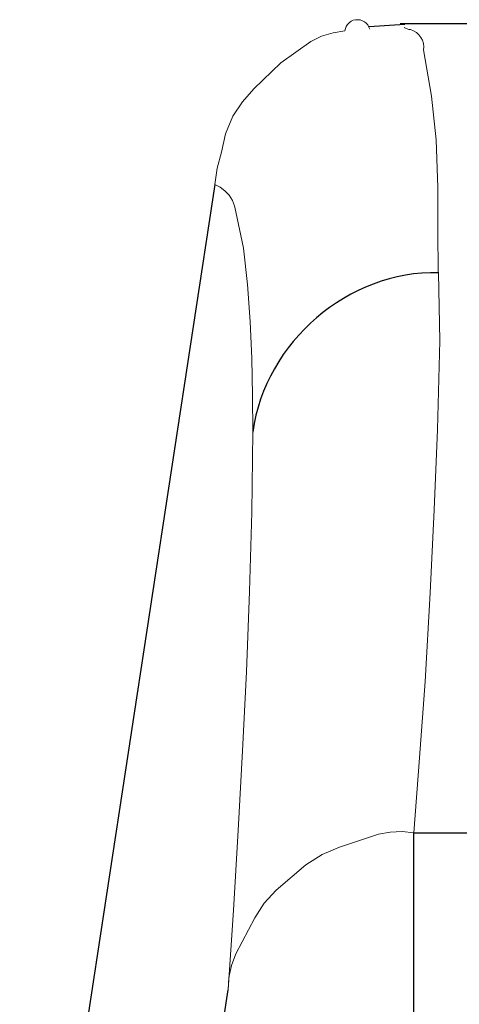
# Model space of a CAD drawing. Header units: inches. Extents: x 0 to 612, y 155 to 655.
# Tile 75 of 79: x 23.66 to 25.99, y 401.62 to 406.84. Entities that reach past the tile are written whole.
import ezdxf

# ---------------------------------------------------------------- set-up
doc = ezdxf.new("R2010")
doc.units = ezdxf.units.IN
doc.header["$MEASUREMENT"] = 0
doc.layers.add('Layer 1', color=7, linetype='Continuous')

# ---------------------------------------------------------------- blocks, each defined once
blk = doc.blocks.new('block 1188')
at = {"layer": 'Layer 1', "color": 7, "lineweight": 25}
blk.add_lwpolyline([(35.3315, 406.8208), (25.6782, 406.8208)], dxfattribs=at)
blk = doc.blocks.new('block 1187')
at = {"layer": 'Layer 1'}
blk.add_blockref('block 1188', (0, 0), dxfattribs=at)
blk = doc.blocks.new('block 1186')
at = {"layer": 'Layer 1'}
blk.add_blockref('block 1187', (0, 0), dxfattribs=at)
blk = doc.blocks.new('block 1233')
at = {"layer": 'Layer 1', "color": 7, "lineweight": 25}
blk.add_lwpolyline([(25.7021, 406.8164), (25.5132, 406.8047)], dxfattribs=at)
blk = doc.blocks.new('block 1232')
at = {"layer": 'Layer 1'}
blk.add_blockref('block 1233', (0, 0), dxfattribs=at)
blk = doc.blocks.new('block 1231')
at = {"layer": 'Layer 1'}
blk.add_blockref('block 1232', (0, 0), dxfattribs=at)
blk = doc.blocks.new('block 6906')
at = {"layer": 'Layer 1', "color": 7, "lineweight": 25}
blk.add_lwpolyline([(24.3828, 399.1899), (24.7651, 401.6963)], dxfattribs=at)
blk = doc.blocks.new('block 6905')
at = {"layer": 'Layer 1'}
blk.add_blockref('block 6906', (0, 0), dxfattribs=at)
blk = doc.blocks.new('block 6904')
at = {"layer": 'Layer 1'}
blk.add_blockref('block 6905', (0, 0), dxfattribs=at)
blk = doc.blocks.new('block 6912')
at = {"layer": 'Layer 1', "lineweight": 0}
for points in [[(24.769, 401.7622)], [(24.7651, 401.6963)]]:
    blk.add_lwpolyline(points, dxfattribs=at)
blk.add_open_spline([(24.7651, 401.6963), (24.7651, 401.6963), (24.769, 401.7622), (24.769, 401.7622), (24.769, 401.7622), (24.7651, 401.6963), (24.7651, 401.6963)], degree=3, knots=[0, 0, 0, 0, 1, 1, 1, 2, 2, 2, 2], dxfattribs=at)
blk = doc.blocks.new('block 6913')
at = {"layer": 'Layer 1', "lineweight": 0}
for points in [[(24.7827, 401.8262)], [(24.769, 401.7622)]]:
    blk.add_lwpolyline(points, dxfattribs=at)
blk.add_open_spline([(24.769, 401.7622), (24.769, 401.7622), (24.7827, 401.8262), (24.7827, 401.8262), (24.7827, 401.8262), (24.769, 401.7622), (24.769, 401.7622)], degree=3, knots=[0, 0, 0, 0, 1, 1, 1, 2, 2, 2, 2], dxfattribs=at)
blk = doc.blocks.new('block 6914')
at = {"layer": 'Layer 1', "lineweight": 0}
for points in [[(24.8057, 401.8872)], [(24.7827, 401.8262)]]:
    blk.add_lwpolyline(points, dxfattribs=at)
blk.add_open_spline([(24.7827, 401.8262), (24.7827, 401.8262), (24.8057, 401.8872), (24.8057, 401.8872), (24.8057, 401.8872), (24.7827, 401.8262), (24.7827, 401.8262)], degree=3, knots=[0, 0, 0, 0, 1, 1, 1, 2, 2, 2, 2], dxfattribs=at)
blk = doc.blocks.new('block 6915')
at = {"layer": 'Layer 1', "lineweight": 0}
for points in [[(24.9072, 402.0781)], [(24.8057, 401.8872)]]:
    blk.add_lwpolyline(points, dxfattribs=at)
blk.add_open_spline([(24.8057, 401.8872), (24.8057, 401.8872), (24.9072, 402.0781), (24.9072, 402.0781), (24.9072, 402.0781), (24.8057, 401.8872), (24.8057, 401.8872)], degree=3, knots=[0, 0, 0, 0, 1, 1, 1, 2, 2, 2, 2], dxfattribs=at)
blk = doc.blocks.new('block 6916')
at = {"layer": 'Layer 1', "lineweight": 0}
for points in [[(24.9575, 402.1572)], [(24.9072, 402.0781)]]:
    blk.add_lwpolyline(points, dxfattribs=at)
blk.add_open_spline([(24.9072, 402.0781), (24.9072, 402.0781), (24.9575, 402.1572), (24.9575, 402.1572), (24.9575, 402.1572), (24.9072, 402.0781), (24.9072, 402.0781)], degree=3, knots=[0, 0, 0, 0, 1, 1, 1, 2, 2, 2, 2], dxfattribs=at)
blk = doc.blocks.new('block 6917')
at = {"layer": 'Layer 1', "lineweight": 0}
for points in [[(25.0205, 402.2261)], [(24.9575, 402.1572)]]:
    blk.add_lwpolyline(points, dxfattribs=at)
blk.add_open_spline([(24.9575, 402.1572), (24.9575, 402.1572), (25.0205, 402.2261), (25.0205, 402.2261), (25.0205, 402.2261), (24.9575, 402.1572), (24.9575, 402.1572)], degree=3, knots=[0, 0, 0, 0, 1, 1, 1, 2, 2, 2, 2], dxfattribs=at)
blk = doc.blocks.new('block 6918')
at = {"layer": 'Layer 1', "lineweight": 0}
for points in [[(25.1782, 402.3599)], [(25.0205, 402.2261)]]:
    blk.add_lwpolyline(points, dxfattribs=at)
blk.add_open_spline([(25.0205, 402.2261), (25.0205, 402.2261), (25.1782, 402.3599), (25.1782, 402.3599), (25.1782, 402.3599), (25.0205, 402.2261), (25.0205, 402.2261)], degree=3, knots=[0, 0, 0, 0, 1, 1, 1, 2, 2, 2, 2], dxfattribs=at)
blk = doc.blocks.new('block 6919')
at = {"layer": 'Layer 1', "lineweight": 0}
for points in [[(25.2637, 402.4136)], [(25.1782, 402.3599)]]:
    blk.add_lwpolyline(points, dxfattribs=at)
blk.add_open_spline([(25.1782, 402.3599), (25.1782, 402.3599), (25.2637, 402.4136), (25.2637, 402.4136), (25.2637, 402.4136), (25.1782, 402.3599), (25.1782, 402.3599)], degree=3, knots=[0, 0, 0, 0, 1, 1, 1, 2, 2, 2, 2], dxfattribs=at)
blk = doc.blocks.new('block 6920')
at = {"layer": 'Layer 1', "lineweight": 0}
for points in [[(25.3564, 402.4536)], [(25.2637, 402.4136)]]:
    blk.add_lwpolyline(points, dxfattribs=at)
blk.add_open_spline([(25.2637, 402.4136), (25.2637, 402.4136), (25.3564, 402.4536), (25.3564, 402.4536), (25.3564, 402.4536), (25.2637, 402.4136), (25.2637, 402.4136)], degree=3, knots=[0, 0, 0, 0, 1, 1, 1, 2, 2, 2, 2], dxfattribs=at)
blk = doc.blocks.new('block 6921')
at = {"layer": 'Layer 1', "lineweight": 0}
for points in [[(25.5635, 402.5215)], [(25.3564, 402.4536)]]:
    blk.add_lwpolyline(points, dxfattribs=at)
blk.add_open_spline([(25.3564, 402.4536), (25.3564, 402.4536), (25.5635, 402.5215), (25.5635, 402.5215), (25.5635, 402.5215), (25.3564, 402.4536), (25.3564, 402.4536)], degree=3, knots=[0, 0, 0, 0, 1, 1, 1, 2, 2, 2, 2], dxfattribs=at)
blk = doc.blocks.new('block 6922')
at = {"layer": 'Layer 1', "lineweight": 0}
for points in [[(25.5635, 402.5215)], [(25.625, 402.5337)]]:
    blk.add_lwpolyline(points, dxfattribs=at)
blk.add_open_spline([(25.5635, 402.5215), (25.5635, 402.5215), (25.625, 402.5337), (25.625, 402.5337), (25.625, 402.5337), (25.5635, 402.5215), (25.5635, 402.5215)], degree=3, knots=[0, 0, 0, 0, 1, 1, 1, 2, 2, 2, 2], dxfattribs=at)
blk = doc.blocks.new('block 6923')
at = {"layer": 'Layer 1', "lineweight": 0}
for points in [[(25.625, 402.5337)], [(25.6875, 402.5356)]]:
    blk.add_lwpolyline(points, dxfattribs=at)
blk.add_open_spline([(25.625, 402.5337), (25.625, 402.5337), (25.6875, 402.5356), (25.6875, 402.5356), (25.6875, 402.5356), (25.625, 402.5337), (25.625, 402.5337)], degree=3, knots=[0, 0, 0, 0, 1, 1, 1, 2, 2, 2, 2], dxfattribs=at)
blk = doc.blocks.new('block 6924')
at = {"layer": 'Layer 1', "lineweight": 0}
for points in [[(25.6875, 402.5356)], [(25.7495, 402.5293)]]:
    blk.add_lwpolyline(points, dxfattribs=at)
blk.add_open_spline([(25.6875, 402.5356), (25.6875, 402.5356), (25.7495, 402.5293), (25.7495, 402.5293), (25.7495, 402.5293), (25.6875, 402.5356), (25.6875, 402.5356)], degree=3, knots=[0, 0, 0, 0, 1, 1, 1, 2, 2, 2, 2], dxfattribs=at)
blk = doc.blocks.new('block 6911')
at = {"layer": 'Layer 1'}
for name in ['block 6921', 'block 6922', 'block 6923', 'block 6924', 'block 6920', 'block 6919', 'block 6918', 'block 6917', 'block 6916', 'block 6915', 'block 6914', 'block 6913', 'block 6912']:
    blk.add_blockref(name, (0, 0), dxfattribs=at)
blk = doc.blocks.new('block 6910')
at = {"layer": 'Layer 1'}
blk.add_blockref('block 6911', (0, 0), dxfattribs=at)
blk = doc.blocks.new('block 6927')
at = {"layer": 'Layer 1', "color": 7, "lineweight": 25}
blk.add_lwpolyline([(25.7495, 401.5435), (25.7495, 402.5293)], dxfattribs=at)
blk = doc.blocks.new('block 6926')
at = {"layer": 'Layer 1'}
blk.add_blockref('block 6927', (0, 0), dxfattribs=at)
blk = doc.blocks.new('block 6925')
at = {"layer": 'Layer 1'}
blk.add_blockref('block 6926', (0, 0), dxfattribs=at)
blk = doc.blocks.new('block 6986')
at = {"layer": 'Layer 1', "color": 7, "lineweight": 25}
blk.add_lwpolyline([(25.7495, 402.5293), (35.2607, 402.5293)], dxfattribs=at)
blk = doc.blocks.new('block 6985')
at = {"layer": 'Layer 1'}
blk.add_blockref('block 6986', (0, 0), dxfattribs=at)
blk = doc.blocks.new('block 6984')
at = {"layer": 'Layer 1'}
blk.add_blockref('block 6985', (0, 0), dxfattribs=at)
blk = doc.blocks.new('block 7007')
at = {"layer": 'Layer 1', "lineweight": 0}
for points in [[(25.7808, 402.9263)], [(25.7495, 402.5293)]]:
    blk.add_lwpolyline(points, dxfattribs=at)
blk.add_open_spline([(25.7495, 402.5293), (25.7495, 402.5293), (25.7808, 402.9263), (25.7808, 402.9263), (25.7808, 402.9263), (25.7495, 402.5293), (25.7495, 402.5293)], degree=3, knots=[0, 0, 0, 0, 1, 1, 1, 2, 2, 2, 2], dxfattribs=at)
blk = doc.blocks.new('block 7008')
at = {"layer": 'Layer 1', "lineweight": 0}
for points in [[(25.8096, 403.3325)], [(25.7808, 402.9263)]]:
    blk.add_lwpolyline(points, dxfattribs=at)
blk.add_open_spline([(25.7808, 402.9263), (25.7808, 402.9263), (25.8096, 403.3325), (25.8096, 403.3325), (25.8096, 403.3325), (25.7808, 402.9263), (25.7808, 402.9263)], degree=3, knots=[0, 0, 0, 0, 1, 1, 1, 2, 2, 2, 2], dxfattribs=at)
blk = doc.blocks.new('block 7009')
at = {"layer": 'Layer 1', "lineweight": 0}
for points in [[(25.8369, 403.8018)], [(25.8096, 403.3325)]]:
    blk.add_lwpolyline(points, dxfattribs=at)
blk.add_open_spline([(25.8096, 403.3325), (25.8096, 403.3325), (25.8369, 403.8018), (25.8369, 403.8018), (25.8369, 403.8018), (25.8096, 403.3325), (25.8096, 403.3325)], degree=3, knots=[0, 0, 0, 0, 1, 1, 1, 2, 2, 2, 2], dxfattribs=at)
blk = doc.blocks.new('block 7010')
at = {"layer": 'Layer 1', "lineweight": 0}
for points in [[(25.8579, 404.2422)], [(25.8369, 403.8018)]]:
    blk.add_lwpolyline(points, dxfattribs=at)
blk.add_open_spline([(25.8369, 403.8018), (25.8369, 403.8018), (25.8579, 404.2422), (25.8579, 404.2422), (25.8579, 404.2422), (25.8369, 403.8018), (25.8369, 403.8018)], degree=3, knots=[0, 0, 0, 0, 1, 1, 1, 2, 2, 2, 2], dxfattribs=at)
blk = doc.blocks.new('block 7011')
at = {"layer": 'Layer 1', "lineweight": 0}
for points in [[(25.8755, 404.6689)], [(25.8579, 404.2422)]]:
    blk.add_lwpolyline(points, dxfattribs=at)
blk.add_open_spline([(25.8579, 404.2422), (25.8579, 404.2422), (25.8755, 404.6689), (25.8755, 404.6689), (25.8755, 404.6689), (25.8579, 404.2422), (25.8579, 404.2422)], degree=3, knots=[0, 0, 0, 0, 1, 1, 1, 2, 2, 2, 2], dxfattribs=at)
blk = doc.blocks.new('block 7012')
at = {"layer": 'Layer 1', "lineweight": 0}
for points in [[(25.8887, 405.1392)], [(25.8755, 404.6689)]]:
    blk.add_lwpolyline(points, dxfattribs=at)
blk.add_open_spline([(25.8755, 404.6689), (25.8755, 404.6689), (25.8887, 405.1392), (25.8887, 405.1392), (25.8887, 405.1392), (25.8755, 404.6689), (25.8755, 404.6689)], degree=3, knots=[0, 0, 0, 0, 1, 1, 1, 2, 2, 2, 2], dxfattribs=at)
blk = doc.blocks.new('block 7013')
at = {"layer": 'Layer 1', "lineweight": 0}
for points in [[(25.8804, 405.5005)], [(25.8887, 405.1392)]]:
    blk.add_lwpolyline(points, dxfattribs=at)
blk.add_open_spline([(25.8887, 405.1392), (25.8887, 405.1392), (25.8804, 405.5005), (25.8804, 405.5005), (25.8804, 405.5005), (25.8887, 405.1392), (25.8887, 405.1392)], degree=3, knots=[0, 0, 0, 0, 1, 1, 1, 2, 2, 2, 2], dxfattribs=at)
blk = doc.blocks.new('block 7006')
at = {"layer": 'Layer 1'}
for name in ['block 7013', 'block 7012', 'block 7011', 'block 7010', 'block 7009', 'block 7008', 'block 7007']:
    blk.add_blockref(name, (0, 0), dxfattribs=at)
blk = doc.blocks.new('block 7005')
at = {"layer": 'Layer 1'}
blk.add_blockref('block 7006', (0, 0), dxfattribs=at)
blk = doc.blocks.new('block 7025')
at = {"layer": 'Layer 1', "color": 7, "lineweight": 25}
blk.add_open_spline([(25.8828, 405.5005), (25.4023, 405.5112), (24.9634, 405.1348), (24.896, 404.6553)], degree=3, dxfattribs=at)
blk = doc.blocks.new('block 7024')
at = {"layer": 'Layer 1'}
blk.add_blockref('block 7025', (0, 0), dxfattribs=at)
blk = doc.blocks.new('block 7023')
at = {"layer": 'Layer 1'}
blk.add_blockref('block 7024', (0, 0), dxfattribs=at)
blk = doc.blocks.new('block 7028')
at = {"layer": 'Layer 1', "lineweight": 0}
for points in [[(24.7935, 402.1191)], [(24.7651, 401.6963)]]:
    blk.add_lwpolyline(points, dxfattribs=at)
blk.add_open_spline([(24.7651, 401.6963), (24.7651, 401.6963), (24.7935, 402.1191), (24.7935, 402.1191), (24.7935, 402.1191), (24.7651, 401.6963), (24.7651, 401.6963)], degree=3, knots=[0, 0, 0, 0, 1, 1, 1, 2, 2, 2, 2], dxfattribs=at)
blk = doc.blocks.new('block 7029')
at = {"layer": 'Layer 1', "lineweight": 0}
for points in [[(24.8193, 402.541)], [(24.7935, 402.1191)]]:
    blk.add_lwpolyline(points, dxfattribs=at)
blk.add_open_spline([(24.7935, 402.1191), (24.7935, 402.1191), (24.8193, 402.541), (24.8193, 402.541), (24.8193, 402.541), (24.7935, 402.1191), (24.7935, 402.1191)], degree=3, knots=[0, 0, 0, 0, 1, 1, 1, 2, 2, 2, 2], dxfattribs=at)
blk = doc.blocks.new('block 7030')
at = {"layer": 'Layer 1', "lineweight": 0}
for points in [[(24.8423, 402.9639)], [(24.8193, 402.541)]]:
    blk.add_lwpolyline(points, dxfattribs=at)
blk.add_open_spline([(24.8193, 402.541), (24.8193, 402.541), (24.8423, 402.9639), (24.8423, 402.9639), (24.8423, 402.9639), (24.8193, 402.541), (24.8193, 402.541)], degree=3, knots=[0, 0, 0, 0, 1, 1, 1, 2, 2, 2, 2], dxfattribs=at)
blk = doc.blocks.new('block 7031')
at = {"layer": 'Layer 1', "lineweight": 0}
for points in [[(24.8628, 403.3833)], [(24.8423, 402.9639)]]:
    blk.add_lwpolyline(points, dxfattribs=at)
blk.add_open_spline([(24.8423, 402.9639), (24.8423, 402.9639), (24.8628, 403.3833), (24.8628, 403.3833), (24.8628, 403.3833), (24.8423, 402.9639), (24.8423, 402.9639)], degree=3, knots=[0, 0, 0, 0, 1, 1, 1, 2, 2, 2, 2], dxfattribs=at)
blk = doc.blocks.new('block 7032')
at = {"layer": 'Layer 1', "lineweight": 0}
for points in [[(24.8794, 403.8096)], [(24.8628, 403.3833)]]:
    blk.add_lwpolyline(points, dxfattribs=at)
blk.add_open_spline([(24.8628, 403.3833), (24.8628, 403.3833), (24.8794, 403.8096), (24.8794, 403.8096), (24.8794, 403.8096), (24.8628, 403.3833), (24.8628, 403.3833)], degree=3, knots=[0, 0, 0, 0, 1, 1, 1, 2, 2, 2, 2], dxfattribs=at)
blk = doc.blocks.new('block 7033')
at = {"layer": 'Layer 1', "lineweight": 0}
for points in [[(24.8916, 404.231)], [(24.8794, 403.8096)]]:
    blk.add_lwpolyline(points, dxfattribs=at)
blk.add_open_spline([(24.8794, 403.8096), (24.8794, 403.8096), (24.8916, 404.231), (24.8916, 404.231), (24.8916, 404.231), (24.8794, 403.8096), (24.8794, 403.8096)], degree=3, knots=[0, 0, 0, 0, 1, 1, 1, 2, 2, 2, 2], dxfattribs=at)
blk = doc.blocks.new('block 7034')
at = {"layer": 'Layer 1', "lineweight": 0}
for points in [[(24.896, 404.6538)], [(24.8916, 404.231)]]:
    blk.add_lwpolyline(points, dxfattribs=at)
blk.add_open_spline([(24.8916, 404.231), (24.8916, 404.231), (24.896, 404.6538), (24.896, 404.6538), (24.896, 404.6538), (24.8916, 404.231), (24.8916, 404.231)], degree=3, knots=[0, 0, 0, 0, 1, 1, 1, 2, 2, 2, 2], dxfattribs=at)
blk = doc.blocks.new('block 7027')
at = {"layer": 'Layer 1'}
for name in ['block 7034', 'block 7033', 'block 7032', 'block 7031', 'block 7030', 'block 7029', 'block 7028']:
    blk.add_blockref(name, (0, 0), dxfattribs=at)
blk = doc.blocks.new('block 7026')
at = {"layer": 'Layer 1'}
blk.add_blockref('block 7027', (0, 0), dxfattribs=at)
blk = doc.blocks.new('block 7166')
at = {"layer": 'Layer 1', "lineweight": 0}
for points in [[(24.8945, 404.8491)], [(24.896, 404.6538)]]:
    blk.add_lwpolyline(points, dxfattribs=at)
blk.add_open_spline([(24.896, 404.6538), (24.896, 404.6538), (24.8945, 404.8491), (24.8945, 404.8491), (24.8945, 404.8491), (24.896, 404.6538), (24.896, 404.6538)], degree=3, knots=[0, 0, 0, 0, 1, 1, 1, 2, 2, 2, 2], dxfattribs=at)
blk = doc.blocks.new('block 7167')
at = {"layer": 'Layer 1', "lineweight": 0}
for points in [[(24.8906, 405.0454)], [(24.8945, 404.8491)]]:
    blk.add_lwpolyline(points, dxfattribs=at)
blk.add_open_spline([(24.8945, 404.8491), (24.8945, 404.8491), (24.8906, 405.0454), (24.8906, 405.0454), (24.8906, 405.0454), (24.8945, 404.8491), (24.8945, 404.8491)], degree=3, knots=[0, 0, 0, 0, 1, 1, 1, 2, 2, 2, 2], dxfattribs=at)
blk = doc.blocks.new('block 7168')
at = {"layer": 'Layer 1', "lineweight": 0}
for points in [[(24.8823, 405.2407)], [(24.8906, 405.0454)]]:
    blk.add_lwpolyline(points, dxfattribs=at)
blk.add_open_spline([(24.8906, 405.0454), (24.8906, 405.0454), (24.8823, 405.2407), (24.8823, 405.2407), (24.8823, 405.2407), (24.8906, 405.0454), (24.8906, 405.0454)], degree=3, knots=[0, 0, 0, 0, 1, 1, 1, 2, 2, 2, 2], dxfattribs=at)
blk = doc.blocks.new('block 7169')
at = {"layer": 'Layer 1', "lineweight": 0}
for points in [[(24.8687, 405.437)], [(24.8823, 405.2407)]]:
    blk.add_lwpolyline(points, dxfattribs=at)
blk.add_open_spline([(24.8823, 405.2407), (24.8823, 405.2407), (24.8687, 405.437), (24.8687, 405.437), (24.8687, 405.437), (24.8823, 405.2407), (24.8823, 405.2407)], degree=3, knots=[0, 0, 0, 0, 1, 1, 1, 2, 2, 2, 2], dxfattribs=at)
blk = doc.blocks.new('block 7170')
at = {"layer": 'Layer 1', "lineweight": 0}
for points in [[(24.8467, 405.6299)], [(24.8687, 405.437)]]:
    blk.add_lwpolyline(points, dxfattribs=at)
blk.add_open_spline([(24.8687, 405.437), (24.8687, 405.437), (24.8467, 405.6299), (24.8467, 405.6299), (24.8467, 405.6299), (24.8687, 405.437), (24.8687, 405.437)], degree=3, knots=[0, 0, 0, 0, 1, 1, 1, 2, 2, 2, 2], dxfattribs=at)
blk = doc.blocks.new('block 7171')
at = {"layer": 'Layer 1', "lineweight": 0}
for points in [[(24.8062, 405.8232)], [(24.8467, 405.6299)]]:
    blk.add_lwpolyline(points, dxfattribs=at)
blk.add_open_spline([(24.8467, 405.6299), (24.8467, 405.6299), (24.8062, 405.8232), (24.8062, 405.8232), (24.8062, 405.8232), (24.8467, 405.6299), (24.8467, 405.6299)], degree=3, knots=[0, 0, 0, 0, 1, 1, 1, 2, 2, 2, 2], dxfattribs=at)
blk = doc.blocks.new('block 7172')
at = {"layer": 'Layer 1', "lineweight": 0}
for points in [[(24.7998, 405.8545)], [(24.8062, 405.8232)]]:
    blk.add_lwpolyline(points, dxfattribs=at)
blk.add_open_spline([(24.8062, 405.8232), (24.8062, 405.8232), (24.7998, 405.8545), (24.7998, 405.8545), (24.7998, 405.8545), (24.8062, 405.8232), (24.8062, 405.8232)], degree=3, knots=[0, 0, 0, 0, 1, 1, 1, 2, 2, 2, 2], dxfattribs=at)
blk = doc.blocks.new('block 7173')
at = {"layer": 'Layer 1', "lineweight": 0}
for points in [[(24.7881, 405.8838)], [(24.7998, 405.8545)]]:
    blk.add_lwpolyline(points, dxfattribs=at)
blk.add_open_spline([(24.7998, 405.8545), (24.7998, 405.8545), (24.7881, 405.8838), (24.7881, 405.8838), (24.7881, 405.8838), (24.7998, 405.8545), (24.7998, 405.8545)], degree=3, knots=[0, 0, 0, 0, 1, 1, 1, 2, 2, 2, 2], dxfattribs=at)
blk = doc.blocks.new('block 7174')
at = {"layer": 'Layer 1', "lineweight": 0}
for points in [[(24.7705, 405.9116)], [(24.7881, 405.8838)]]:
    blk.add_lwpolyline(points, dxfattribs=at)
blk.add_open_spline([(24.7881, 405.8838), (24.7881, 405.8838), (24.7705, 405.9116), (24.7705, 405.9116), (24.7705, 405.9116), (24.7881, 405.8838), (24.7881, 405.8838)], degree=3, knots=[0, 0, 0, 0, 1, 1, 1, 2, 2, 2, 2], dxfattribs=at)
blk = doc.blocks.new('block 7175')
at = {"layer": 'Layer 1', "lineweight": 0}
for points in [[(24.749, 405.9341)], [(24.7705, 405.9116)]]:
    blk.add_lwpolyline(points, dxfattribs=at)
blk.add_open_spline([(24.7705, 405.9116), (24.7705, 405.9116), (24.749, 405.9341), (24.749, 405.9341), (24.749, 405.9341), (24.7705, 405.9116), (24.7705, 405.9116)], degree=3, knots=[0, 0, 0, 0, 1, 1, 1, 2, 2, 2, 2], dxfattribs=at)
blk = doc.blocks.new('block 7176')
at = {"layer": 'Layer 1', "lineweight": 0}
for points in [[(24.7227, 405.9536)], [(24.749, 405.9341)]]:
    blk.add_lwpolyline(points, dxfattribs=at)
blk.add_open_spline([(24.749, 405.9341), (24.749, 405.9341), (24.7227, 405.9536), (24.7227, 405.9536), (24.7227, 405.9536), (24.749, 405.9341), (24.749, 405.9341)], degree=3, knots=[0, 0, 0, 0, 1, 1, 1, 2, 2, 2, 2], dxfattribs=at)
blk = doc.blocks.new('block 7177')
at = {"layer": 'Layer 1', "lineweight": 0}
for points in [[(24.6943, 405.9678)], [(24.7227, 405.9536)]]:
    blk.add_lwpolyline(points, dxfattribs=at)
blk.add_open_spline([(24.7227, 405.9536), (24.7227, 405.9536), (24.6943, 405.9678), (24.6943, 405.9678), (24.6943, 405.9678), (24.7227, 405.9536), (24.7227, 405.9536)], degree=3, knots=[0, 0, 0, 0, 1, 1, 1, 2, 2, 2, 2], dxfattribs=at)
blk = doc.blocks.new('block 7165')
at = {"layer": 'Layer 1'}
for name in ['block 7177', 'block 7176', 'block 7175', 'block 7174', 'block 7173', 'block 7172', 'block 7171', 'block 7170', 'block 7169', 'block 7168', 'block 7167', 'block 7166']:
    blk.add_blockref(name, (0, 0), dxfattribs=at)
blk = doc.blocks.new('block 7164')
at = {"layer": 'Layer 1'}
blk.add_blockref('block 7165', (0, 0), dxfattribs=at)
blk = doc.blocks.new('block 7180')
at = {"layer": 'Layer 1', "color": 7, "lineweight": 25}
blk.add_lwpolyline([(24.6943, 405.9678), (23.6606, 399.1899)], dxfattribs=at)
blk = doc.blocks.new('block 7179')
at = {"layer": 'Layer 1'}
blk.add_blockref('block 7180', (0, 0), dxfattribs=at)
blk = doc.blocks.new('block 7178')
at = {"layer": 'Layer 1'}
blk.add_blockref('block 7179', (0, 0), dxfattribs=at)
blk = doc.blocks.new('block 7413')
at = {"layer": 'Layer 1', "lineweight": 0}
for points in [[(25.5122, 406.8027)], [(25.5161, 406.7915)]]:
    blk.add_lwpolyline(points, dxfattribs=at)
blk.add_open_spline([(25.5161, 406.7915), (25.5161, 406.7915), (25.5122, 406.8027), (25.5122, 406.8027), (25.5122, 406.8027), (25.5161, 406.7915), (25.5161, 406.7915)], degree=3, knots=[0, 0, 0, 0, 1, 1, 1, 2, 2, 2, 2], dxfattribs=at)
blk = doc.blocks.new('block 7414')
at = {"layer": 'Layer 1', "lineweight": 0}
for points in [[(25.5059, 406.8145)], [(25.5122, 406.8027)]]:
    blk.add_lwpolyline(points, dxfattribs=at)
blk.add_open_spline([(25.5122, 406.8027), (25.5122, 406.8027), (25.5059, 406.8145), (25.5059, 406.8145), (25.5059, 406.8145), (25.5122, 406.8027), (25.5122, 406.8027)], degree=3, knots=[0, 0, 0, 0, 1, 1, 1, 2, 2, 2, 2], dxfattribs=at)
blk = doc.blocks.new('block 7415')
at = {"layer": 'Layer 1', "lineweight": 0}
for points in [[(25.498, 406.8242)], [(25.5059, 406.8145)]]:
    blk.add_lwpolyline(points, dxfattribs=at)
blk.add_open_spline([(25.5059, 406.8145), (25.5059, 406.8145), (25.498, 406.8242), (25.498, 406.8242), (25.498, 406.8242), (25.5059, 406.8145), (25.5059, 406.8145)], degree=3, knots=[0, 0, 0, 0, 1, 1, 1, 2, 2, 2, 2], dxfattribs=at)
blk = doc.blocks.new('block 7416')
at = {"layer": 'Layer 1', "lineweight": 0}
for points in [[(25.4883, 406.8315)], [(25.498, 406.8242)]]:
    blk.add_lwpolyline(points, dxfattribs=at)
blk.add_open_spline([(25.498, 406.8242), (25.498, 406.8242), (25.4883, 406.8315), (25.4883, 406.8315), (25.4883, 406.8315), (25.498, 406.8242), (25.498, 406.8242)], degree=3, knots=[0, 0, 0, 0, 1, 1, 1, 2, 2, 2, 2], dxfattribs=at)
blk = doc.blocks.new('block 7417')
at = {"layer": 'Layer 1', "lineweight": 0}
for points in [[(25.4775, 406.8369)], [(25.4883, 406.8315)]]:
    blk.add_lwpolyline(points, dxfattribs=at)
blk.add_open_spline([(25.4883, 406.8315), (25.4883, 406.8315), (25.4775, 406.8369), (25.4775, 406.8369), (25.4775, 406.8369), (25.4883, 406.8315), (25.4883, 406.8315)], degree=3, knots=[0, 0, 0, 0, 1, 1, 1, 2, 2, 2, 2], dxfattribs=at)
blk = doc.blocks.new('block 7418')
at = {"layer": 'Layer 1', "lineweight": 0}
for points in [[(25.4658, 406.8413)], [(25.4775, 406.8369)]]:
    blk.add_lwpolyline(points, dxfattribs=at)
blk.add_open_spline([(25.4775, 406.8369), (25.4775, 406.8369), (25.4658, 406.8413), (25.4658, 406.8413), (25.4658, 406.8413), (25.4775, 406.8369), (25.4775, 406.8369)], degree=3, knots=[0, 0, 0, 0, 1, 1, 1, 2, 2, 2, 2], dxfattribs=at)
blk = doc.blocks.new('block 7419')
at = {"layer": 'Layer 1', "lineweight": 0}
for points in [[(25.4536, 406.8423)], [(25.4658, 406.8413)]]:
    blk.add_lwpolyline(points, dxfattribs=at)
blk.add_open_spline([(25.4658, 406.8413), (25.4658, 406.8413), (25.4536, 406.8423), (25.4536, 406.8423), (25.4536, 406.8423), (25.4658, 406.8413), (25.4658, 406.8413)], degree=3, knots=[0, 0, 0, 0, 1, 1, 1, 2, 2, 2, 2], dxfattribs=at)
blk = doc.blocks.new('block 7420')
at = {"layer": 'Layer 1', "lineweight": 0}
for points in [[(25.4409, 406.8423)], [(25.4536, 406.8423)]]:
    blk.add_lwpolyline(points, dxfattribs=at)
blk.add_open_spline([(25.4536, 406.8423), (25.4536, 406.8423), (25.4409, 406.8423), (25.4409, 406.8423), (25.4409, 406.8423), (25.4536, 406.8423), (25.4536, 406.8423)], degree=3, knots=[0, 0, 0, 0, 1, 1, 1, 2, 2, 2, 2], dxfattribs=at)
blk = doc.blocks.new('block 7421')
at = {"layer": 'Layer 1', "lineweight": 0}
for points in [[(25.4287, 406.8394)], [(25.4409, 406.8423)]]:
    blk.add_lwpolyline(points, dxfattribs=at)
blk.add_open_spline([(25.4409, 406.8423), (25.4409, 406.8423), (25.4287, 406.8394), (25.4287, 406.8394), (25.4287, 406.8394), (25.4409, 406.8423), (25.4409, 406.8423)], degree=3, knots=[0, 0, 0, 0, 1, 1, 1, 2, 2, 2, 2], dxfattribs=at)
blk = doc.blocks.new('block 7422')
at = {"layer": 'Layer 1', "lineweight": 0}
for points in [[(25.4175, 406.834)], [(25.4287, 406.8394)]]:
    blk.add_lwpolyline(points, dxfattribs=at)
blk.add_open_spline([(25.4287, 406.8394), (25.4287, 406.8394), (25.4175, 406.834), (25.4175, 406.834), (25.4175, 406.834), (25.4287, 406.8394), (25.4287, 406.8394)], degree=3, knots=[0, 0, 0, 0, 1, 1, 1, 2, 2, 2, 2], dxfattribs=at)
blk = doc.blocks.new('block 7423')
at = {"layer": 'Layer 1', "lineweight": 0}
for points in [[(25.4077, 406.8262)], [(25.4175, 406.834)]]:
    blk.add_lwpolyline(points, dxfattribs=at)
blk.add_open_spline([(25.4175, 406.834), (25.4175, 406.834), (25.4077, 406.8262), (25.4077, 406.8262), (25.4077, 406.8262), (25.4175, 406.834), (25.4175, 406.834)], degree=3, knots=[0, 0, 0, 0, 1, 1, 1, 2, 2, 2, 2], dxfattribs=at)
blk = doc.blocks.new('block 7424')
at = {"layer": 'Layer 1', "lineweight": 0}
for points in [[(25.4077, 406.8262)], [(25.3989, 406.8174)]]:
    blk.add_lwpolyline(points, dxfattribs=at)
blk.add_open_spline([(25.4077, 406.8262), (25.4077, 406.8262), (25.3989, 406.8174), (25.3989, 406.8174), (25.3989, 406.8174), (25.4077, 406.8262), (25.4077, 406.8262)], degree=3, knots=[0, 0, 0, 0, 1, 1, 1, 2, 2, 2, 2], dxfattribs=at)
blk = doc.blocks.new('block 7425')
at = {"layer": 'Layer 1', "lineweight": 0}
for points in [[(25.3921, 406.8066)], [(25.3989, 406.8174)]]:
    blk.add_lwpolyline(points, dxfattribs=at)
blk.add_open_spline([(25.3989, 406.8174), (25.3989, 406.8174), (25.3921, 406.8066), (25.3921, 406.8066), (25.3921, 406.8066), (25.3989, 406.8174), (25.3989, 406.8174)], degree=3, knots=[0, 0, 0, 0, 1, 1, 1, 2, 2, 2, 2], dxfattribs=at)
blk = doc.blocks.new('block 7426')
at = {"layer": 'Layer 1', "lineweight": 0}
for points in [[(25.3877, 406.7949)], [(25.3921, 406.8066)]]:
    blk.add_lwpolyline(points, dxfattribs=at)
blk.add_open_spline([(25.3921, 406.8066), (25.3921, 406.8066), (25.3877, 406.7949), (25.3877, 406.7949), (25.3877, 406.7949), (25.3921, 406.8066), (25.3921, 406.8066)], degree=3, knots=[0, 0, 0, 0, 1, 1, 1, 2, 2, 2, 2], dxfattribs=at)
blk = doc.blocks.new('block 7427')
at = {"layer": 'Layer 1', "lineweight": 0}
for points in [[(25.3848, 406.7832)], [(25.3877, 406.7949)]]:
    blk.add_lwpolyline(points, dxfattribs=at)
blk.add_open_spline([(25.3877, 406.7949), (25.3877, 406.7949), (25.3848, 406.7832), (25.3848, 406.7832), (25.3848, 406.7832), (25.3877, 406.7949), (25.3877, 406.7949)], degree=3, knots=[0, 0, 0, 0, 1, 1, 1, 2, 2, 2, 2], dxfattribs=at)
blk = doc.blocks.new('block 7428')
at = {"layer": 'Layer 1', "lineweight": 0}
for points in [[(25.3848, 406.7832)], [(25.3218, 406.7734)]]:
    blk.add_lwpolyline(points, dxfattribs=at)
blk.add_open_spline([(25.3848, 406.7832), (25.3848, 406.7832), (25.3218, 406.7734), (25.3218, 406.7734), (25.3218, 406.7734), (25.3848, 406.7832), (25.3848, 406.7832)], degree=3, knots=[0, 0, 0, 0, 1, 1, 1, 2, 2, 2, 2], dxfattribs=at)
blk = doc.blocks.new('block 7429')
at = {"layer": 'Layer 1', "lineweight": 0}
for points in [[(25.2612, 406.7549)], [(25.3218, 406.7734)]]:
    blk.add_lwpolyline(points, dxfattribs=at)
blk.add_open_spline([(25.3218, 406.7734), (25.3218, 406.7734), (25.2612, 406.7549), (25.2612, 406.7549), (25.2612, 406.7549), (25.3218, 406.7734), (25.3218, 406.7734)], degree=3, knots=[0, 0, 0, 0, 1, 1, 1, 2, 2, 2, 2], dxfattribs=at)
blk = doc.blocks.new('block 7430')
at = {"layer": 'Layer 1', "lineweight": 0}
for points in [[(25.2041, 406.7271)], [(25.2612, 406.7549)]]:
    blk.add_lwpolyline(points, dxfattribs=at)
blk.add_open_spline([(25.2612, 406.7549), (25.2612, 406.7549), (25.2041, 406.7271), (25.2041, 406.7271), (25.2041, 406.7271), (25.2612, 406.7549), (25.2612, 406.7549)], degree=3, knots=[0, 0, 0, 0, 1, 1, 1, 2, 2, 2, 2], dxfattribs=at)
blk = doc.blocks.new('block 7431')
at = {"layer": 'Layer 1', "lineweight": 0}
for points in [[(25.2041, 406.7271)], [(25.0454, 406.6138)]]:
    blk.add_lwpolyline(points, dxfattribs=at)
blk.add_open_spline([(25.2041, 406.7271), (25.2041, 406.7271), (25.0454, 406.6138), (25.0454, 406.6138), (25.0454, 406.6138), (25.2041, 406.7271), (25.2041, 406.7271)], degree=3, knots=[0, 0, 0, 0, 1, 1, 1, 2, 2, 2, 2], dxfattribs=at)
blk = doc.blocks.new('block 7432')
at = {"layer": 'Layer 1', "lineweight": 0}
for points in [[(25.0454, 406.6138)], [(24.9019, 406.4756)]]:
    blk.add_lwpolyline(points, dxfattribs=at)
blk.add_open_spline([(25.0454, 406.6138), (25.0454, 406.6138), (24.9019, 406.4756), (24.9019, 406.4756), (24.9019, 406.4756), (25.0454, 406.6138), (25.0454, 406.6138)], degree=3, knots=[0, 0, 0, 0, 1, 1, 1, 2, 2, 2, 2], dxfattribs=at)
blk = doc.blocks.new('block 7433')
at = {"layer": 'Layer 1', "lineweight": 0}
for points in [[(24.9019, 406.4756)], [(24.8423, 406.4058)]]:
    blk.add_lwpolyline(points, dxfattribs=at)
blk.add_open_spline([(24.9019, 406.4756), (24.9019, 406.4756), (24.8423, 406.4058), (24.8423, 406.4058), (24.8423, 406.4058), (24.9019, 406.4756), (24.9019, 406.4756)], degree=3, knots=[0, 0, 0, 0, 1, 1, 1, 2, 2, 2, 2], dxfattribs=at)
blk = doc.blocks.new('block 7434')
at = {"layer": 'Layer 1', "lineweight": 0}
for points in [[(24.8423, 406.4058)], [(24.791, 406.3301)]]:
    blk.add_lwpolyline(points, dxfattribs=at)
blk.add_open_spline([(24.8423, 406.4058), (24.8423, 406.4058), (24.791, 406.3301), (24.791, 406.3301), (24.791, 406.3301), (24.8423, 406.4058), (24.8423, 406.4058)], degree=3, knots=[0, 0, 0, 0, 1, 1, 1, 2, 2, 2, 2], dxfattribs=at)
blk = doc.blocks.new('block 7435')
at = {"layer": 'Layer 1', "lineweight": 0}
for points in [[(24.791, 406.3301)], [(24.752, 406.2373)]]:
    blk.add_lwpolyline(points, dxfattribs=at)
blk.add_open_spline([(24.791, 406.3301), (24.791, 406.3301), (24.752, 406.2373), (24.752, 406.2373), (24.752, 406.2373), (24.791, 406.3301), (24.791, 406.3301)], degree=3, knots=[0, 0, 0, 0, 1, 1, 1, 2, 2, 2, 2], dxfattribs=at)
blk = doc.blocks.new('block 7436')
at = {"layer": 'Layer 1', "lineweight": 0}
for points in [[(24.752, 406.2373)], [(24.731, 406.1401)]]:
    blk.add_lwpolyline(points, dxfattribs=at)
blk.add_open_spline([(24.752, 406.2373), (24.752, 406.2373), (24.731, 406.1401), (24.731, 406.1401), (24.731, 406.1401), (24.752, 406.2373), (24.752, 406.2373)], degree=3, knots=[0, 0, 0, 0, 1, 1, 1, 2, 2, 2, 2], dxfattribs=at)
blk = doc.blocks.new('block 7437')
at = {"layer": 'Layer 1', "lineweight": 0}
for points in [[(24.731, 406.1401)], [(24.707, 406.0552)]]:
    blk.add_lwpolyline(points, dxfattribs=at)
blk.add_open_spline([(24.731, 406.1401), (24.731, 406.1401), (24.707, 406.0552), (24.707, 406.0552), (24.707, 406.0552), (24.731, 406.1401), (24.731, 406.1401)], degree=3, knots=[0, 0, 0, 0, 1, 1, 1, 2, 2, 2, 2], dxfattribs=at)
blk = doc.blocks.new('block 7438')
at = {"layer": 'Layer 1', "lineweight": 0}
for points in [[(24.707, 406.0552)], [(24.6943, 405.9678)]]:
    blk.add_lwpolyline(points, dxfattribs=at)
blk.add_open_spline([(24.707, 406.0552), (24.707, 406.0552), (24.6943, 405.9678), (24.6943, 405.9678), (24.6943, 405.9678), (24.707, 406.0552), (24.707, 406.0552)], degree=3, knots=[0, 0, 0, 0, 1, 1, 1, 2, 2, 2, 2], dxfattribs=at)
blk = doc.blocks.new('block 7412')
at = {"layer": 'Layer 1'}
for name in ['block 7424', 'block 7423', 'block 7422', 'block 7421', 'block 7420', 'block 7419', 'block 7418', 'block 7417', 'block 7416', 'block 7428', 'block 7427', 'block 7426', 'block 7425', 'block 7415', 'block 7414', 'block 7413', 'block 7431', 'block 7430', 'block 7429', 'block 7432', 'block 7433', 'block 7434', 'block 7435', 'block 7436', 'block 7437', 'block 7438']:
    blk.add_blockref(name, (0, 0), dxfattribs=at)
blk = doc.blocks.new('block 7411')
at = {"layer": 'Layer 1'}
blk.add_blockref('block 7412', (0, 0), dxfattribs=at)
blk = doc.blocks.new('block 8070')
at = {"layer": 'Layer 1', "lineweight": 0}
for points in [[(25.8779, 405.7261)], [(25.8799, 405.5005)]]:
    blk.add_lwpolyline(points, dxfattribs=at)
blk.add_open_spline([(25.8799, 405.5005), (25.8799, 405.5005), (25.8779, 405.7261), (25.8779, 405.7261), (25.8779, 405.7261), (25.8799, 405.5005), (25.8799, 405.5005)], degree=3, knots=[0, 0, 0, 0, 1, 1, 1, 2, 2, 2, 2], dxfattribs=at)
blk = doc.blocks.new('block 8071')
at = {"layer": 'Layer 1', "lineweight": 0}
for points in [[(25.8779, 405.9517)], [(25.8779, 405.7261)]]:
    blk.add_lwpolyline(points, dxfattribs=at)
blk.add_open_spline([(25.8779, 405.7261), (25.8779, 405.7261), (25.8779, 405.9517), (25.8779, 405.9517), (25.8779, 405.9517), (25.8779, 405.7261), (25.8779, 405.7261)], degree=3, knots=[0, 0, 0, 0, 1, 1, 1, 2, 2, 2, 2], dxfattribs=at)
blk = doc.blocks.new('block 8072')
at = {"layer": 'Layer 1', "lineweight": 0}
for points in [[(25.8677, 406.2051)], [(25.8779, 405.9517)]]:
    blk.add_lwpolyline(points, dxfattribs=at)
blk.add_open_spline([(25.8779, 405.9517), (25.8779, 405.9517), (25.8677, 406.2051), (25.8677, 406.2051), (25.8677, 406.2051), (25.8779, 405.9517), (25.8779, 405.9517)], degree=3, knots=[0, 0, 0, 0, 1, 1, 1, 2, 2, 2, 2], dxfattribs=at)
blk = doc.blocks.new('block 8073')
at = {"layer": 'Layer 1', "lineweight": 0}
for points in [[(25.8438, 406.437)], [(25.8677, 406.2051)]]:
    blk.add_lwpolyline(points, dxfattribs=at)
blk.add_open_spline([(25.8677, 406.2051), (25.8677, 406.2051), (25.8438, 406.437), (25.8438, 406.437), (25.8438, 406.437), (25.8677, 406.2051), (25.8677, 406.2051)], degree=3, knots=[0, 0, 0, 0, 1, 1, 1, 2, 2, 2, 2], dxfattribs=at)
blk = doc.blocks.new('block 8074')
at = {"layer": 'Layer 1', "lineweight": 0}
for points in [[(25.8022, 406.6816)], [(25.8438, 406.437)]]:
    blk.add_lwpolyline(points, dxfattribs=at)
blk.add_open_spline([(25.8438, 406.437), (25.8438, 406.437), (25.8022, 406.6816), (25.8022, 406.6816), (25.8022, 406.6816), (25.8438, 406.437), (25.8438, 406.437)], degree=3, knots=[0, 0, 0, 0, 1, 1, 1, 2, 2, 2, 2], dxfattribs=at)
blk = doc.blocks.new('block 8075')
at = {"layer": 'Layer 1', "lineweight": 0}
for points in [[(25.8022, 406.6816)], [(25.8027, 406.6987)]]:
    blk.add_lwpolyline(points, dxfattribs=at)
blk.add_open_spline([(25.8022, 406.6816), (25.8022, 406.6816), (25.8027, 406.6987), (25.8027, 406.6987), (25.8027, 406.6987), (25.8022, 406.6816), (25.8022, 406.6816)], degree=3, knots=[0, 0, 0, 0, 1, 1, 1, 2, 2, 2, 2], dxfattribs=at)
blk = doc.blocks.new('block 8076')
at = {"layer": 'Layer 1', "lineweight": 0}
for points in [[(25.8008, 406.7163)], [(25.8027, 406.6987)]]:
    blk.add_lwpolyline(points, dxfattribs=at)
blk.add_open_spline([(25.8027, 406.6987), (25.8027, 406.6987), (25.8008, 406.7163), (25.8008, 406.7163), (25.8008, 406.7163), (25.8027, 406.6987), (25.8027, 406.6987)], degree=3, knots=[0, 0, 0, 0, 1, 1, 1, 2, 2, 2, 2], dxfattribs=at)
blk = doc.blocks.new('block 8077')
at = {"layer": 'Layer 1', "lineweight": 0}
for points in [[(25.7954, 406.7334)], [(25.8008, 406.7163)]]:
    blk.add_lwpolyline(points, dxfattribs=at)
blk.add_open_spline([(25.8008, 406.7163), (25.8008, 406.7163), (25.7954, 406.7334), (25.7954, 406.7334), (25.7954, 406.7334), (25.8008, 406.7163), (25.8008, 406.7163)], degree=3, knots=[0, 0, 0, 0, 1, 1, 1, 2, 2, 2, 2], dxfattribs=at)
blk = doc.blocks.new('block 8078')
at = {"layer": 'Layer 1', "lineweight": 0}
for points in [[(25.7871, 406.7485)], [(25.7954, 406.7334)]]:
    blk.add_lwpolyline(points, dxfattribs=at)
blk.add_open_spline([(25.7954, 406.7334), (25.7954, 406.7334), (25.7871, 406.7485), (25.7871, 406.7485), (25.7871, 406.7485), (25.7954, 406.7334), (25.7954, 406.7334)], degree=3, knots=[0, 0, 0, 0, 1, 1, 1, 2, 2, 2, 2], dxfattribs=at)
blk = doc.blocks.new('block 8079')
at = {"layer": 'Layer 1', "lineweight": 0}
for points in [[(25.7764, 406.7627)], [(25.7871, 406.7485)]]:
    blk.add_lwpolyline(points, dxfattribs=at)
blk.add_open_spline([(25.7871, 406.7485), (25.7871, 406.7485), (25.7764, 406.7627), (25.7764, 406.7627), (25.7764, 406.7627), (25.7871, 406.7485), (25.7871, 406.7485)], degree=3, knots=[0, 0, 0, 0, 1, 1, 1, 2, 2, 2, 2], dxfattribs=at)
blk = doc.blocks.new('block 8080')
at = {"layer": 'Layer 1', "lineweight": 0}
for points in [[(25.7637, 406.7744)], [(25.7764, 406.7627)]]:
    blk.add_lwpolyline(points, dxfattribs=at)
blk.add_open_spline([(25.7764, 406.7627), (25.7764, 406.7627), (25.7637, 406.7744), (25.7637, 406.7744), (25.7637, 406.7744), (25.7764, 406.7627), (25.7764, 406.7627)], degree=3, knots=[0, 0, 0, 0, 1, 1, 1, 2, 2, 2, 2], dxfattribs=at)
blk = doc.blocks.new('block 8081')
at = {"layer": 'Layer 1', "lineweight": 0}
for points in [[(25.7485, 406.7832)], [(25.7637, 406.7744)]]:
    blk.add_lwpolyline(points, dxfattribs=at)
blk.add_open_spline([(25.7637, 406.7744), (25.7637, 406.7744), (25.7485, 406.7832), (25.7485, 406.7832), (25.7485, 406.7832), (25.7637, 406.7744), (25.7637, 406.7744)], degree=3, knots=[0, 0, 0, 0, 1, 1, 1, 2, 2, 2, 2], dxfattribs=at)
blk = doc.blocks.new('block 8082')
at = {"layer": 'Layer 1', "lineweight": 0}
for points in [[(25.7319, 406.7896)], [(25.7485, 406.7832)]]:
    blk.add_lwpolyline(points, dxfattribs=at)
blk.add_open_spline([(25.7485, 406.7832), (25.7485, 406.7832), (25.7319, 406.7896), (25.7319, 406.7896), (25.7319, 406.7896), (25.7485, 406.7832), (25.7485, 406.7832)], degree=3, knots=[0, 0, 0, 0, 1, 1, 1, 2, 2, 2, 2], dxfattribs=at)
blk = doc.blocks.new('block 8083')
at = {"layer": 'Layer 1', "lineweight": 0}
for points in [[(25.7231, 406.7905)], [(25.7319, 406.7896)]]:
    blk.add_lwpolyline(points, dxfattribs=at)
blk.add_open_spline([(25.7319, 406.7896), (25.7319, 406.7896), (25.7231, 406.7905), (25.7231, 406.7905), (25.7231, 406.7905), (25.7319, 406.7896), (25.7319, 406.7896)], degree=3, knots=[0, 0, 0, 0, 1, 1, 1, 2, 2, 2, 2], dxfattribs=at)
blk = doc.blocks.new('block 8084')
at = {"layer": 'Layer 1', "lineweight": 0}
for points in [[(25.7144, 406.793)], [(25.7231, 406.7905)]]:
    blk.add_lwpolyline(points, dxfattribs=at)
blk.add_open_spline([(25.7231, 406.7905), (25.7231, 406.7905), (25.7144, 406.793), (25.7144, 406.793), (25.7144, 406.793), (25.7231, 406.7905), (25.7231, 406.7905)], degree=3, knots=[0, 0, 0, 0, 1, 1, 1, 2, 2, 2, 2], dxfattribs=at)
blk = doc.blocks.new('block 8085')
at = {"layer": 'Layer 1', "lineweight": 0}
for points in [[(25.7065, 406.7969)], [(25.7144, 406.793)]]:
    blk.add_lwpolyline(points, dxfattribs=at)
blk.add_open_spline([(25.7144, 406.793), (25.7144, 406.793), (25.7065, 406.7969), (25.7065, 406.7969), (25.7065, 406.7969), (25.7144, 406.793), (25.7144, 406.793)], degree=3, knots=[0, 0, 0, 0, 1, 1, 1, 2, 2, 2, 2], dxfattribs=at)
blk = doc.blocks.new('block 8086')
at = {"layer": 'Layer 1', "lineweight": 0}
for points in [[(25.6987, 406.8013)], [(25.7065, 406.7969)]]:
    blk.add_lwpolyline(points, dxfattribs=at)
blk.add_open_spline([(25.7065, 406.7969), (25.7065, 406.7969), (25.6987, 406.8013), (25.6987, 406.8013), (25.6987, 406.8013), (25.7065, 406.7969), (25.7065, 406.7969)], degree=3, knots=[0, 0, 0, 0, 1, 1, 1, 2, 2, 2, 2], dxfattribs=at)
blk = doc.blocks.new('block 8069')
at = {"layer": 'Layer 1'}
for name in ['block 8086', 'block 8085', 'block 8084', 'block 8083', 'block 8082', 'block 8081', 'block 8080', 'block 8079', 'block 8078', 'block 8077', 'block 8076', 'block 8075', 'block 8074', 'block 8073', 'block 8072', 'block 8071', 'block 8070']:
    blk.add_blockref(name, (0, 0), dxfattribs=at)
blk = doc.blocks.new('block 8068')
at = {"layer": 'Layer 1'}
blk.add_blockref('block 8069', (0, 0), dxfattribs=at)
blk = doc.blocks.new('block 921')
at = {"layer": 'Layer 1'}
for name in ['block 7411', 'block 1231', 'block 1186', 'block 8068', 'block 7178', 'block 7164', 'block 7023', 'block 7005', 'block 7026', 'block 6910', 'block 6925', 'block 6984', 'block 6904']:
    blk.add_blockref(name, (0, 0), dxfattribs=at)
blk = doc.blocks.new('block 920')
at = {"layer": 'Layer 1'}
blk.add_blockref('block 921', (0, 0), dxfattribs=at)
blk = doc.blocks.new('block 2')
at = {"layer": 'Layer 1'}
blk.add_blockref('block 920', (0, 0), dxfattribs=at)

msp = doc.modelspace()

# ---------------------------------------------------------------- block references
at = {"layer": 'Layer 1'}
msp.add_blockref('block 2', (0, 0), dxfattribs=at)

doc.saveas('drawing.dxf')
